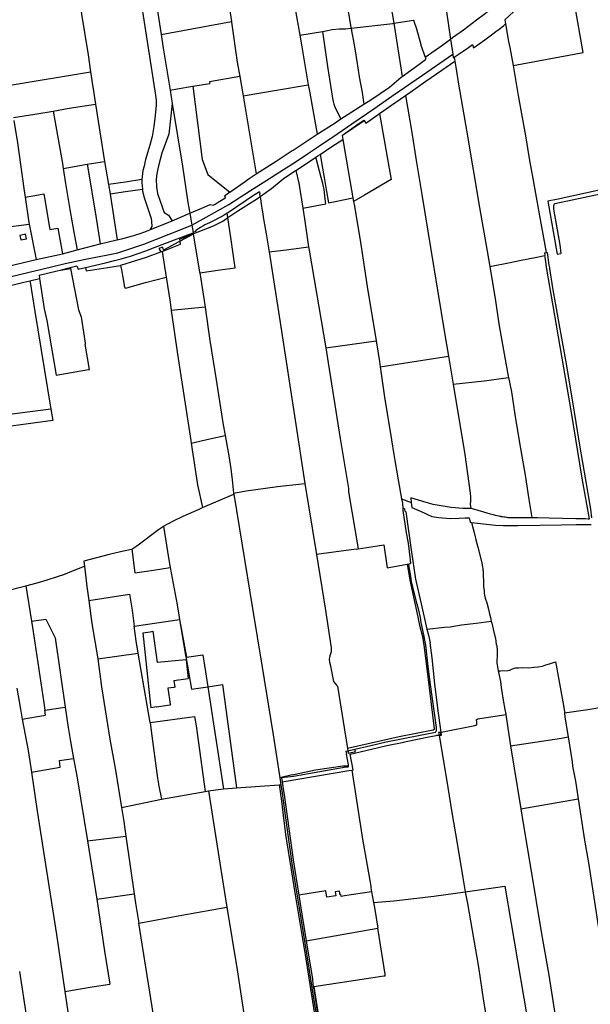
# Model space of a CAD drawing. Header units: inches. Extents: x 210911 to 224988, y 571697 to 586201.
# Tile 54 of 256: x 216698 to 217189, y 573774 to 574621. Entities that reach past the tile are written whole.
import ezdxf

# ---------------------------------------------------------------- set-up
doc = ezdxf.new("R2010")
doc.units = ezdxf.units.IN
doc.header["$MEASUREMENT"] = 0

msp = doc.modelspace()

# ---------------------------------------------------------------- linework, layer by layer
for points in [[(216725.733, 574786.593), (216740.29, 574695.68), (216743.77, 574671.44), (216749.46, 574640.1), (216751.31, 574625.75), (216756.87, 574590.9), (216759.102, 574576.153)], [(216791.841, 574785.934), (216805.7, 574698.53), (216819.754, 574608.406)], [(216854.927, 574784.194), (216865.25, 574720.19), (216876.76, 574644.33), (216877.26, 574640.1), (216880.316, 574619.655)], [(216913.33, 574770.82), (216913.35, 574769.72), (216925.91, 574690.06), (216933.47, 574640.1), (216938.962, 574607.888)], [(216993.093, 574771.836), (217000, 574735.73), (217000.43, 574733.51), (217004.01, 574713.11), (217007.52, 574691.56), (217012.33, 574664.63), (217015.97, 574641.64), (217019.95, 574618.012)], [(217040.73, 574776.515), (217044.46, 574752.99), (217050.52, 574716.4), (217051.99, 574708.36), (217058.4, 574671.88), (217063.3, 574640.16), (217063.42, 574639.88), (217068.662, 574604.348)], [(216957.588, 574770.027), (216958.46, 574767.44), (216971.23, 574687.41), (216977.88, 574646.01), (216978.67, 574640.1), (216983.07, 574614.6), (216983.19, 574613.722)], [(216782.88, 574759.318), (216785.602, 574749.869), (216788.099, 574730.284), (216793.398, 574697.013), (216801.681, 574641.289), (216815.017, 574556.014), (216815.42, 574551.934), (216815.363, 574547.496), (216814.753, 574538.557), (216813.498, 574529.136), (216812.12, 574520.707), (216810.037, 574513.098), (216806.409, 574500.867), (216805.023, 574494.955), (216804.074, 574491.212), (216803.372, 574486.291), (216803.236, 574483.505)], [(217169.267, 574669.653), (217167.543, 574667.919), (217158.528, 574658.934), (217152.952, 574653.14), (217142.899, 574643.259), (217140.719, 574645.471), (217127.68, 574632.542), (217123.733, 574628.663), (217122.829, 574627.729), (217119.136, 574624.295), (217115.471, 574620.837), (217116.118, 574617.502)], [(217122.452, 574581.583), (217182.915, 574592.814), (217169.267, 574669.653)], [(217068.662, 574604.348), (217070.4, 574605.64), (217079.87, 574612.4), (217091.11, 574620.98), (217098.8, 574626.57), (217106.09, 574632.03), (217112.13, 574638.134)], [(216819.754, 574608.406), (216880.316, 574619.655)], [(216880.316, 574619.655), (216880.42, 574618.96), (216885.27, 574584.64)], [(216983.19, 574613.722), (217019, 574617.863), (217019.95, 574618.012)], [(217019.95, 574618.012), (217036.736, 574620.651)], [(217019.95, 574618.012), (217027.169, 574572.311)], [(217036.736, 574620.651), (217037.02, 574620.27), (217037.2, 574619.77), (217039.33, 574613.28), (217043.19, 574599.6), (217043.248, 574599.133)], [(216938.962, 574607.888), (216958.641, 574610.883)], [(216958.641, 574610.883), (216961.326, 574611.4), (216966.928, 574612.542), (216972.76, 574613.279), (216978.483, 574613.326), (216983.19, 574613.722)], [(216958.641, 574610.883), (216963.004, 574580.685), (216967.143, 574553.611), (216967.688, 574550.732), (216968.213, 574548.403), (216969.531, 574545.294), (216974.324, 574535.654)], [(216983.19, 574613.722), (216983.72, 574609.85), (216984.29, 574607.33), (216986.02, 574597.85), (216988.36, 574583.33), (216989.98, 574572.03), (216992.57, 574558.51)], [(217071.925, 574588.792), (217079.632, 574594.044), (217084.039, 574597.146), (217087.719, 574599.693), (217088.329, 574596.799), (217098.148, 574603.661), (217105.151, 574608.863), (217107.69, 574610.81), (217110.633, 574613.032), (217114.226, 574615.911), (217116.118, 574617.502)], [(217116.118, 574617.502), (217118.691, 574602.331)], [(216819.754, 574608.406), (216821.594, 574596.609), (216827.504, 574560.468)], [(216938.962, 574607.888), (216940.38, 574599.57), (216944.19, 574577.07), (216946.368, 574565.039)], [(217046.956, 574588.698), (217062.15, 574599.51), (217068.662, 574604.348)], [(217068.662, 574604.348), (217070.549, 574591.565)], [(217118.691, 574602.331), (217119.76, 574597.24), (217122.452, 574581.583)], [(217043.248, 574599.133), (217046.956, 574588.698)], [(216846.165, 574444.172), (216878.076, 574462.18), (216896.58, 574474.017), (216910.668, 574483.012), (216925.114, 574492.192), (216935.052, 574498.562), (216946.394, 574506.152), (216956.095, 574512.661), (216971.777, 574523.265), (216983.673, 574531.444), (217002.594, 574544.432), (217018.225, 574555.284), (217044.471, 574573.42), (217070.549, 574591.565)], [(216885.27, 574584.64), (216887.381, 574572.196)], [(217027.169, 574572.311), (217041.32, 574582.48), (217043.85, 574584.37), (217047.13, 574586.76), (217047.382, 574587.499)], [(217029.897, 574555.881), (217033.74, 574558.536), (217047.58, 574568.146), (217061.335, 574577.734), (217072.449, 574585.45)], [(217046.956, 574588.698), (217047.382, 574587.499)], [(217070.549, 574591.565), (217071.047, 574588.193)], [(217071.047, 574588.193), (217071.925, 574588.792)], [(217071.925, 574588.792), (217072.449, 574585.45)], [(217072.449, 574585.45), (217073.27, 574580.21)], [(216688.177, 574564.445), (216759.102, 574576.153)], [(216759.102, 574576.153), (216763.285, 574548.511)], [(217073.27, 574580.21), (217075.2, 574567.25), (217082.76, 574524.25), (217093.64, 574459.43), (217100.26, 574421.88), (217102.436, 574408.784)], [(217122.452, 574581.583), (217126.9, 574555.72), (217133.2, 574521.14), (217136.76, 574500), (217139.39, 574484.43), (217144.77, 574455.52), (217151.09, 574420.645)], [(216887.381, 574572.196), (216861.291, 574567.654), (216861.506, 574566.211)], [(216887.381, 574572.196), (216890.208, 574555.537)], [(216994.065, 574548.378), (217000, 574552.19), (217016.292, 574562.939), (217026.345, 574571.719)], [(217026.345, 574571.719), (217027.169, 574572.311)], [(216827.504, 574560.468), (216833.43, 574561.61), (216846.935, 574563.823)], [(216827.504, 574560.468), (216829.376, 574549.022)], [(216846.935, 574563.823), (216861.506, 574566.211)], [(216846.935, 574563.823), (216855.035, 574500.764), (216859.901, 574487.737), (216878.957, 574472.641)], [(216890.208, 574555.537), (216918.891, 574560.467), (216946.368, 574565.039)], [(216946.368, 574565.039), (216947.34, 574559.67), (216954.079, 574522.445)], [(216890.208, 574555.537), (216892.237, 574543.576), (216901.567, 574488.319)], [(216992.57, 574558.51), (216994.065, 574548.378)], [(217007.642, 574540.397), (217025.295, 574552.703), (217029.897, 574555.881)], [(217029.897, 574555.881), (217035.46, 574524), (217039.25, 574500), (217043.91, 574470.76), (217051.51, 574425.02), (217063.57, 574351.68), (217066.929, 574331.488)], [(216692.673, 574536.856), (216710.99, 574539.89), (216726.859, 574542.501)], [(216726.859, 574542.501), (216740.53, 574544.85), (216763.285, 574548.511)], [(216726.859, 574542.501), (216734.814, 574497.471), (216735.533, 574493.023)], [(216763.285, 574548.511), (216770.12, 574504.41), (216771.051, 574499.204)], [(216829.376, 574549.022), (216826.307, 574522.457), (216820.267, 574506.101), (216817.372, 574495.269), (216816.072, 574488.663), (216815.493, 574483.555), (216815.669, 574477.232), (216816.688, 574471.415), (216818.588, 574465.808), (216822.414, 574455.201), (216826.118, 574452.938), (216829.217, 574448.147)], [(216829.376, 574549.022), (216838.124, 574495.182), (216842.804, 574463.884)], [(216974.324, 574535.654), (216980.597, 574539.726), (216994.065, 574548.378)], [(216693.088, 574534.306), (216696.23, 574515.03), (216701.77, 574475.91), (216702.851, 574468.346)], [(216954.079, 574522.445), (216968.514, 574531.883), (216974.324, 574535.654)], [(216975.845, 574521.833), (216989.956, 574531.836), (216994.077, 574534.712), (216994.272, 574534.427)], [(216975.845, 574521.833), (216994.272, 574534.427)], [(217007.642, 574540.397), (217015.919, 574493.116), (217017.581, 574483.563), (216994.699, 574470.199), (216985.293, 574464.705)], [(216994.272, 574534.427), (216995.808, 574532.175), (217006.382, 574539.518), (217007.642, 574540.397)], [(216933.32, 574508.92), (216954.079, 574522.445)], [(216956.412, 574505.199), (216966.524, 574511.845), (216975.96, 574518.065)], [(216975.354, 574521.485), (216975.845, 574521.833)], [(216975.354, 574521.485), (216975.96, 574518.065)], [(216975.96, 574518.065), (216980.74, 574491.06), (216981.05, 574489.23), (216984.79, 574467.78)], [(216901.567, 574488.319), (216918.819, 574499.394), (216932.5, 574508.44)], [(216932.5, 574508.44), (216933.32, 574508.92)], [(216935.623, 574491.459), (216943.028, 574496.325), (216952.929, 574502.899)], [(216941.577, 574458.884), (216961.325, 574462.616), (216960.548, 574469.273), (216959.865, 574475.304), (216959.482, 574477.633), (216958.824, 574480.038), (216957.437, 574485.374), (216952.929, 574502.899)], [(216952.929, 574502.899), (216954.646, 574504.039), (216956.412, 574505.199)], [(216956.412, 574505.199), (216958.61, 574493.23), (216960.31, 574483.65), (216962.08, 574473.18), (216963.81, 574463.37), (216970.93, 574464.94), (216984.79, 574467.78)], [(216735.533, 574493.023), (216756.216, 574496.766)], [(216735.533, 574493.023), (216737.608, 574480.196), (216741.317, 574457.899)], [(216756.216, 574496.766), (216771.051, 574499.204)], [(216756.216, 574496.766), (216763.209, 574454.171)], [(216771.051, 574499.204), (216774.593, 574479.189)], [(216924.588, 574484.279), (216934.418, 574490.667), (216935.623, 574491.459)], [(216935.623, 574491.459), (216938.21, 574480.28), (216941.577, 574458.884)], [(216803.236, 574483.505), (216789.155, 574481.379), (216774.593, 574479.189)], [(216803.236, 574483.505), (216803.115, 574481.022), (216803.677, 574475.162)], [(216878.957, 574472.641), (216891.201, 574481.383), (216895.605, 574484.491), (216901.567, 574488.319)], [(216905.009, 574468.868), (216914.71, 574475.725), (216924.588, 574484.279)], [(217266.828, 574489.626), (217196.52, 574474.54), (217161.37, 574466.6), (217152.399, 574464.903), (217160.552, 574419.374)], [(217267.375, 574485.915), (217261.31, 574484.62), (217234.66, 574479.08), (217197.73, 574470.94), (217158.45, 574462.55), (217157.9, 574462.23), (217157.54, 574461.75), (217157.36, 574461), (217157.28, 574460.48), (217157.25, 574460.1), (217157.22, 574459.07), (217157.23, 574458.12), (217162.58, 574427.36), (217163.583, 574419.988)], [(216774.593, 574479.189), (216775.983, 574471.337)], [(216775.983, 574471.337), (216789.208, 574473.149), (216803.677, 574475.162)], [(216803.677, 574475.162), (216803.822, 574473.656), (216805.202, 574468.186), (216811.086, 574449.876), (216811.602, 574447.321), (216811.818, 574443.117), (216810.08, 574440.31)], [(216702.851, 574468.346), (216711.025, 574469.848), (216718.89, 574471.138), (216724.033, 574440.445), (216730.86, 574441.632), (216734.802, 574419.607)], [(216702.851, 574468.346), (216705.96, 574446.58), (216706.215, 574445.275)], [(216775.983, 574471.337), (216776.05, 574470.96), (216782.035, 574431.766)], [(216864.458, 574461.44), (216866.14, 574462.37), (216868.7, 574463.93), (216871.78, 574465.84), (216874.5, 574467.55), (216874.983, 574467.881)], [(216878.957, 574472.641), (216874.352, 574469.353), (216874.983, 574467.881)], [(216877.216, 574450.784), (216885.856, 574456.635), (216900.381, 574465.794), (216904.402, 574468.439), (216905.009, 574468.868)], [(216904.397, 574473.083), (216898.435, 574469.24), (216892.798, 574465.491), (216883.943, 574459.512), (216877.691, 574455.296)], [(216904.397, 574473.083), (216904.645, 574471.373)], [(216905.009, 574468.868), (216904.645, 574471.373)], [(216905.009, 574468.868), (216906.22, 574460.52), (216906.65, 574457.13), (216907.1, 574453.98), (216907.53, 574451.43), (216908.07, 574448.14), (216910.1, 574436.96)], [(216984.79, 574467.78), (216985.293, 574464.705)], [(216741.317, 574457.899), (216743.349, 574446.251), (216745.296, 574435.046), (216747.394, 574422.971)], [(216842.804, 574463.884), (216844.406, 574454.489)], [(216844.406, 574454.489), (216854.63, 574458.86), (216861.93, 574462.14)], [(216861.93, 574462.14), (216864.458, 574461.44)], [(216941.577, 574458.884), (216943.03, 574449.65), (216946.603, 574425.768)], [(216985.293, 574464.705), (216985.98, 574460.51), (216991.43, 574427.67), (216997.08, 574391.52), (217004.656, 574344.629)], [(216763.209, 574454.171), (216767.442, 574428.326)], [(216829.217, 574448.147), (216844.406, 574454.489)], [(216844.406, 574454.489), (216846.165, 574444.172)], [(216847.39, 574436.737), (216851.67, 574438.428), (216864.902, 574443.749), (216872.796, 574447.79), (216877.216, 574450.784)], [(216852.909, 574403.196), (216870.526, 574405.706), (216883.56, 574407.566), (216881.816, 574419.517), (216880.063, 574431.796), (216877.216, 574450.784)], [(216876.641, 574454.626), (216874.018, 574453.01), (216871.359, 574451.454), (216868.666, 574449.958), (216865.939, 574448.524), (216863.181, 574447.152)], [(216877.691, 574455.296), (216876.641, 574454.626)], [(216877.216, 574450.784), (216876.641, 574454.626)], [(216663.803, 574439.07), (216680.85, 574441.35), (216683.79, 574442.14), (216706.215, 574445.275)], [(216688.573, 574399.477), (216706.327, 574403.831), (216717.021, 574406.423), (216737.298, 574411.312), (216753.302, 574414.596), (216764.996, 574416.951), (216773.979, 574418.84), (216782.476, 574420.557), (216804.912, 574427.926), (216826.696, 574436.459), (216846.165, 574444.172)], [(216706.215, 574445.275), (216712.204, 574414.632)], [(216782.035, 574431.766), (216784.23, 574432.18), (216785.84, 574432.6), (216787.83, 574433.1), (216791.22, 574434.05), (216793.91, 574434.77), (216796.18, 574435.42), (216798.99, 574436.2), (216801.69, 574437.06), (216804.78, 574438.21), (216807.25, 574439.2), (216810.08, 574440.31)], [(216810.08, 574440.31), (216829.217, 574448.147)], [(216846.165, 574444.172), (216846.674, 574441.08)], [(216846.674, 574441.08), (216847.182, 574437.996)], [(216853.71, 574442.372), (216849.653, 574439.65)], [(216863.181, 574447.152), (216861.235, 574446.303), (216859.313, 574445.399), (216857.417, 574444.443), (216855.549, 574443.433), (216853.71, 574442.372)], [(216703.901, 574432.595), (216703.094, 574436.432), (216698.146, 574435.392), (216698.953, 574431.555), (216703.901, 574432.595)], [(216754.612, 574407.873), (216771.915, 574412.011), (216779.582, 574413.874), (216785.302, 574415.248), (216793.528, 574417.53), (216800.138, 574419.863), (216806.453, 574422.293), (216814.718, 574425.4), (216833.62, 574432.588), (216847.224, 574437.742)], [(216767.442, 574428.326), (216780.47, 574431.47), (216782.035, 574431.766)], [(216836.182, 574430.524), (216835.983, 574432.167), (216847.39, 574436.737)], [(216847.417, 574436.57), (216836.182, 574430.524)], [(216848.096, 574438.606), (216847.646, 574438.306), (216847.182, 574437.996)], [(216847.182, 574437.996), (216847.224, 574437.742)], [(216847.224, 574437.742), (216847.39, 574436.737)], [(216847.39, 574436.737), (216847.417, 574436.57)], [(216847.417, 574436.57), (216852.749, 574404.192), (216852.909, 574403.196)], [(216849.384, 574439.469), (216849.605, 574438.973), (216848.187, 574438.396), (216848.096, 574438.606)], [(216849.653, 574439.65), (216849.384, 574439.469)], [(216910.1, 574436.96), (216912.681, 574421.25)], [(216734.802, 574419.607), (216747.394, 574422.971)], [(216747.394, 574422.971), (216767.442, 574428.326)], [(216821.847, 574422.836), (216821.312, 574425.318), (216817.863, 574424.14), (216819.418, 574421.278)], [(216820.605, 574421.731), (216836.481, 574428.05), (216836.182, 574430.524)], [(216836.182, 574430.524), (216835.086, 574429.934), (216821.847, 574422.836)], [(216912.681, 574421.25), (216929.596, 574423.413), (216946.603, 574425.768)], [(216946.603, 574425.768), (216947.07, 574422.65), (216953.45, 574385.89), (216961.354, 574338.609)], [(216688.149, 574409.081), (216712.122, 574414.614), (216712.204, 574414.632)], [(216712.204, 574414.632), (216732.39, 574418.963), (216734.802, 574419.607)], [(216784.688, 574409.694), (216785.155, 574409.773), (216797.878, 574413.872), (216807.251, 574416.854), (216819.418, 574421.278)], [(216819.418, 574421.278), (216819.997, 574421.489), (216820.605, 574421.731)], [(216820.605, 574421.731), (216824.061, 574399.672)], [(216912.681, 574421.25), (216922.618, 574356.771), (216934.907, 574276.542), (216943.426, 574222.093)], [(217102.436, 574408.784), (217120.076, 574412.292), (217128.138, 574413.786), (217142.919, 574416.832), (217149.845, 574418.132)], [(217138.675, 574192.644), (217143.21, 574192.62), (217153.59, 574192.42), (217176.36, 574191.93), (217184.9, 574191.77), (217187.16, 574191.71), (217188.117, 574191.602), (217182.33, 574224.74), (217172.37, 574284.87), (217164.5, 574331.48), (217156.98, 574375.01), (217151.45, 574406.43), (217150.42, 574414.8), (217149.845, 574418.132)], [(217149.465, 574420.337), (217151.09, 574420.645)], [(217149.465, 574420.337), (217149.845, 574418.132)], [(217151.09, 574420.645), (217151.714, 574420.763)], [(217151.714, 574420.763), (217153.35, 574409.79), (217153.72, 574407.66), (217153.81, 574407.28), (217153.83, 574407), (217156.48, 574390.25), (217161.41, 574362.94), (217167.56, 574328.02), (217173.45, 574293.92), (217179.68, 574254.88), (217184.81, 574225.24), (217188.99, 574200.03), (217190.02, 574192.52)], [(217160.552, 574419.374), (217163.583, 574419.988)], [(216731.485, 574405.311), (216732.6, 574405.582), (216741.583, 574407.767)], [(216731.485, 574405.311), (216741.708, 574407.13)], [(216741.583, 574407.767), (216747.265, 574409.149), (216748.323, 574406.369), (216754.612, 574407.873)], [(216741.583, 574407.767), (216741.708, 574407.13)], [(216741.708, 574407.13), (216748.75, 574371.374)], [(216754.612, 574407.873), (216755.38, 574404.866), (216773.959, 574407.88), (216784.688, 574409.694)], [(216784.688, 574409.694), (216785.74, 574405.79), (216787.12, 574397.71), (216788.36, 574390.68), (216789.27, 574390.08), (216795.17, 574391.92), (216806.26, 574394.87), (216824.061, 574399.672)], [(217102.436, 574408.784), (217107.37, 574379.08), (217110.327, 574359.385), (217114.295, 574336.598), (217118.201, 574314.431), (217118.457, 574313.256)], [(216706.876, 574396.378), (216715.219, 574398.353)], [(216714.771, 574401.317), (216730.21, 574405.001), (216731.485, 574405.311)], [(216714.771, 574401.317), (216715.219, 574398.353)], [(216715.219, 574398.353), (216719.14, 574372.4), (216721.42, 574362.11), (216729.53, 574315.16), (216757.32, 574320.09), (216758.184, 574320.203), (216754.27, 574341.92)], [(216824.061, 574399.672), (216827.446, 574378.068), (216828.466, 574370.958)], [(216852.909, 574403.196), (216856.721, 574379.422), (216857.574, 574373.679)], [(216647.188, 574381.997), (216659.993, 574385.077), (216681.29, 574390.182), (216701.697, 574395.152), (216706.876, 574396.378)], [(216706.876, 574396.378), (216707.047, 574395.331), (216711.181, 574370.053), (216718.897, 574322.682), (216724.864, 574286.08)], [(216857.574, 574373.679), (216828.466, 574370.958)], [(216857.574, 574373.679), (216860.346, 574355.017), (216861.764, 574344.974), (216866.987, 574311.139), (216872.903, 574274.131), (216874.779, 574263.372)], [(216748.75, 574371.374), (216751.104, 574365.373), (216754.417, 574342.797), (216754.27, 574341.92)], [(216828.466, 574370.958), (216833.891, 574333.144), (216840.514, 574290.441), (216845.33, 574259.07)], [(216961.354, 574338.609), (217004.656, 574344.629)], [(216961.354, 574338.609), (216963.5, 574325.77), (216973.85, 574260.65), (216980.95, 574217.55), (216981.07, 574214.82), (216989.136, 574165.666)], [(217004.656, 574344.629), (217007.52, 574326.88), (217008.183, 574322.331)], [(217008.183, 574322.331), (217028.18, 574325.68), (217066.929, 574331.488)], [(217066.929, 574331.488), (217070.941, 574307.372)], [(217008.183, 574322.331), (217011.96, 574296.42), (217018.03, 574259.51), (217020, 574246.88), (217020.73, 574241.67), (217023.62, 574225.16), (217026.6, 574208.903)], [(217070.941, 574307.372), (217097.547, 574310.427), (217118.457, 574313.256)], [(217118.457, 574313.256), (217121.076, 574301.009), (217124.102, 574281.456), (217128.101, 574256.927), (217132.76, 574229.215), (217136.063, 574208.096), (217138.675, 574192.644)], [(217070.941, 574307.372), (217080.99, 574246.97), (217085.54, 574213.79), (217085.94, 574210.45), (217085.78, 574206.96), (217085.69, 574203.98)], [(216724.864, 574286.08), (216660.429, 574277.543)], [(216724.864, 574286.08), (216726.473, 574276.207), (216692.695, 574271.73), (216663.373, 574267.848), (216661.893, 574267.652)], [(216845.67, 574256.766), (216861.7, 574260.474), (216874.779, 574263.372)], [(216874.779, 574263.372), (216877.848, 574245.773), (216879.595, 574234.48), (216880.864, 574225.074), (216882.072, 574213.557)], [(216845.33, 574259.07), (216845.67, 574256.766)], [(216845.67, 574256.766), (216850.97, 574220.83), (216855.428, 574201.308)], [(216882.072, 574213.557), (216892.76, 574215.645), (216919.71, 574219.503), (216943.426, 574222.093)], [(216943.426, 574222.093), (216953.504, 574160.819)], [(216855.428, 574201.308), (216882.16, 574212.715)], [(216882.072, 574213.557), (216882.16, 574212.715)], [(216882.16, 574212.715), (216889.533, 574168.924), (216898.213, 574114.578), (216906.392, 574065.762), (216916.147, 574005.652), (216920.856, 573976.174), (216921.936, 573968.839)], [(217026.6, 574208.903), (217034.905, 574205.604)], [(217026.6, 574208.903), (217027.27, 574205.13), (217027.624, 574200.719)], [(217082.154, 574200.505), (217079.404, 574200.547), (217069.151, 574201.212), (217053.863, 574203.824), (217047.701, 574205.729), (217034.445, 574209.566), (217034.905, 574205.604)], [(217034.905, 574205.604), (217035.408, 574201.267), (217043.374, 574197.764), (217052.468, 574193.681), (217058.715, 574192.776), (217068.466, 574192.015), (217076.174, 574192.271), (217081.331, 574192.526), (217084.665, 574192.31), (217085.688, 574188.588), (217086.816, 574188.465)], [(217085.69, 574203.98), (217086.212, 574200.677)], [(216821.79, 574185.41), (216830.415, 574189.92), (216838.675, 574193.98), (216852.443, 574200.034), (216855.428, 574201.308)], [(217027.624, 574200.719), (217027.772, 574198.876), (217027.8, 574198.672)], [(217027.624, 574200.719), (217028.34, 574200.7), (217028.77, 574200.5), (217028.98, 574200.19), (217029.11, 574199.81), (217029.333, 574198.303)], [(217027.8, 574198.672), (217030.464, 574179.562), (217032.325, 574170.665), (217033.857, 574156.429), (217034.379, 574153.214)], [(217029.333, 574198.303), (217029.624, 574198.096), (217029.885, 574197.851), (217030.109, 574197.573)], [(217030.109, 574197.573), (217034.77, 574164.792), (217038.597, 574139.6), (217043.427, 574118.375), (217048.428, 574096.616)], [(217082.154, 574200.505), (217083.07, 574200.64), (217084.77, 574200.69), (217085.25, 574200.73), (217086.09, 574200.71), (217086.212, 574200.677)], [(217086.212, 574200.677), (217087.36, 574200.37), (217096.94, 574197.66), (217102.91, 574195.96), (217105.25, 574195.35), (217105.49, 574195.24), (217106.69, 574194.9), (217106.91, 574194.8), (217108.5, 574194.35), (217110.13, 574194.06), (217111.09, 574193.93), (217111.58, 574193.77), (217111.96, 574193.7), (217112.58, 574193.66), (217113.45, 574193.5), (217114.67, 574193.32), (217115.49, 574193.24), (217116.86, 574193.05), (217117.12, 574193.03), (217117.92, 574192.88), (217120.79, 574192.79), (217121.71, 574192.77), (217124.75, 574192.74), (217128.53, 574192.74), (217135.67, 574192.66), (217138.675, 574192.644)], [(217086.816, 574188.465), (217089.57, 574177.4), (217090.53, 574173.5), (217092.25, 574167.08), (217095.48, 574153.71), (217096.29, 574149.95), (217096.43, 574148.83), (217096.58, 574147.49), (217096.7, 574146.62), (217096.77, 574144.06), (217096.79, 574141.24), (217097, 574139.3), (217097.09, 574135.69), (217097.18, 574133.31), (217097.51, 574129.63), (217097.74, 574127.5), (217097.99, 574125.91), (217098.6, 574123.44), (217099.84, 574119.2), (217101.34, 574113.93), (217102.01, 574110.91), (217103.05, 574106.75), (217103.716, 574103.666)], [(217086.816, 574188.465), (217097.17, 574187.333), (217107.293, 574186.144), (217113.944, 574185.759), (217126.481, 574185.849), (217145.449, 574186.207), (217164.016, 574186.492), (217177.053, 574186.577), (217189.808, 574186.678)], [(216794.619, 574165.408), (216798.78, 574168.4), (216817.58, 574182.4)], [(216817.58, 574182.4), (216821.79, 574185.41)], [(216821.79, 574185.41), (216826.02, 574158.17), (216827.599, 574149.721)], [(216996.658, 574166.882), (217011.219, 574169.205), (217014.311, 574149.563), (217031.327, 574152.658)], [(216794.619, 574165.408), (216794.26, 574165.15), (216784.71, 574163.13), (216774.97, 574160.88), (216753.4, 574155.12), (216753.801, 574150.779)], [(216794.619, 574165.408), (216797.211, 574145.204), (216813.17, 574147.52), (216827.599, 574149.721)], [(216987.55, 574165.41), (216953.504, 574160.819)], [(216953.504, 574160.819), (216960.737, 574114.818), (216966.16, 574080.571), (216965.979, 574077.09), (216964.776, 574073.785), (216964.281, 574070.788), (216964.726, 574068.38), (216965.237, 574066.197), (216968.005, 574051.524)], [(216987.55, 574165.41), (216989.136, 574165.666)], [(216989.136, 574165.666), (216996.658, 574166.882)], [(216986.401, 573993.42), (217000, 573996.57), (217013.37, 573999.58), (217055.73, 574008.02), (217056.1, 574008.42), (217056.35, 574008.73), (217056.47, 574008.99), (217056.56, 574009.59), (217056.6, 574010.27), (217056.51, 574011.95), (217051.36, 574049.08), (217049.57, 574064.62), (217047.31, 574082.99), (217046.36, 574088.73), (217046.27, 574089.01), (217045.61, 574091.84), (217044.75, 574095.82), (217043.53, 574102.29), (217042.8, 574106.78), (217041.48, 574112.97), (217040.13, 574118.2), (217037.09, 574129.3), (217036.2, 574133.2), (217035.6, 574135.09), (217035.23, 574137.64), (217034.46, 574142.37), (217033.32, 574148.5), (217033.03, 574150.71), (217032.683, 574152.905)], [(217031.327, 574152.658), (217032.683, 574152.905)], [(217031.327, 574152.658), (217031.589, 574150.935), (217033.679, 574138.78), (217039.418, 574112.4), (217041.905, 574100.086), (217044.687, 574090.374)], [(217032.683, 574152.905), (217034.379, 574153.214)], [(216703.504, 574134.009), (216713.133, 574136.563), (216720.933, 574138.837), (216731.433, 574142.26), (216736.057, 574143.709), (216744.432, 574147.082), (216753.801, 574150.779)], [(216753.801, 574150.779), (216755.79, 574133.26), (216757.429, 574121.396)], [(216827.599, 574149.721), (216833.598, 574117.624)], [(216683.186, 574128.556), (216695.434, 574131.868), (216703.504, 574134.009)], [(216703.504, 574134.009), (216708.337, 574103.657)], [(216757.429, 574121.396), (216792.611, 574126.861), (216794.85, 574112.94)], [(216757.429, 574121.396), (216760.17, 574101.55), (216765.18, 574071.24)], [(216794.85, 574112.94), (216796.665, 574099.341)], [(216833.598, 574117.624), (216834.94, 574108.667), (216835.582, 574104.885)], [(216708.337, 574103.657), (216720.671, 574105.249), (216728.672, 574089.197), (216737.277, 574029.498)], [(216708.337, 574103.657), (216709.48, 574096.48)], [(216796.665, 574099.341), (216835.582, 574104.885)], [(216835.582, 574104.885), (216840.828, 574073.971)], [(216835.582, 574104.885), (216841.687, 574072.469), (216855.634, 574074.57), (216859.886, 574047.073)], [(217068.429, 574098.764), (217078.076, 574100.238), (217090.677, 574101.953), (217103.716, 574103.666)], [(217103.716, 574103.666), (217104.1, 574101.89), (217105.33, 574096.58), (217107.33, 574088.26), (217107.61, 574086.54), (217107.67, 574086.11), (217108.08, 574083.71), (217108.39, 574082.32), (217108.55, 574081.3), (217108.79, 574079.15), (217108.81, 574078.27), (217108.73, 574072.91), (217108.57, 574069.87), (217108.53, 574067.99), (217108.61, 574067.05), (217108.74, 574066.51), (217108.87, 574065.93), (217109.44, 574062.43), (217109.775, 574060.783)], [(216709.48, 574096.48), (216718.826, 574033.305), (216719.74, 574026.84)], [(216800.078, 574076.052), (216798.38, 574086.49), (216796.665, 574099.341)], [(216803.905, 574093.444), (216810.249, 574094.43), (216812.685, 574094.809), (216816.262, 574067.827)], [(216803.905, 574093.444), (216810.725, 574031.377)], [(217048.428, 574096.616), (217063.48, 574098.37), (217068.429, 574098.764)], [(217048.428, 574096.616), (217049.633, 574091.372)], [(217044.687, 574090.374), (217045.616, 574083.017)], [(217049.633, 574091.372), (217051.034, 574084.885)], [(217060.544, 574008.125), (217057.923, 574026.445), (217055.169, 574049.613), (217053.038, 574071.866), (217051.034, 574084.885)], [(216765.18, 574071.24), (216800.078, 574076.052)], [(216810.371, 574016.254), (216800.078, 574076.052)], [(217045.616, 574083.017), (217048.864, 574057.85), (217054.569, 574010.86), (217054.622, 574010.218), (217053.697, 574009.785), (217024.592, 574004.039), (216980.147, 573994.065)], [(216765.18, 574071.24), (216768.49, 574047.08), (216775.71, 574002.12)], [(216841.251, 574070.383), (216816.262, 574067.827)], [(216840.828, 574073.971), (216840.971, 574073.129), (216845.976, 574044.918), (216859.886, 574047.073)], [(216841.251, 574070.383), (216843.145, 574054.338)], [(217109.775, 574060.783), (217111.688, 574060.699), (217117.871, 574061.019), (217119.626, 574061.454), (217121.409, 574062.138), (217123.368, 574062.971), (217124.647, 574063.285), (217127.126, 574063.513), (217130.279, 574063.536), (217136.008, 574063.485), (217140.215, 574063.873), (217143.946, 574064.19), (217147.706, 574064.957), (217150.692, 574065.881), (217153.803, 574066.854), (217156.314, 574067.757), (217158.946, 574068.587)], [(217158.946, 574068.587), (217159.49, 574065.55), (217165.85, 574031.03), (217166.78, 574025.63), (217166.816, 574024.526)], [(217109.775, 574060.783), (217111.66, 574051.51), (217112.32, 574046.35), (217113.83, 574035.7), (217115.37, 574027.43), (217116.15, 574023.61), (217116.227, 574023.094)], [(216830.69, 574052.44), (216831.56, 574046.72), (216830.6, 574046.57), (216825.65, 574045.76)], [(216830.69, 574052.44), (216843.145, 574054.338)], [(216968.005, 574051.524), (216969.557, 574049.791), (216970.642, 574048.601), (216971.378, 574047.515), (216980.147, 573994.065)], [(216695.716, 574046.001), (216698.68, 574027.7), (216700.318, 574019.122)], [(216825.65, 574045.76), (216827.629, 574032.136)], [(216859.886, 574047.073), (216872.551, 574049.036), (216884.623, 573960.028)], [(216859.886, 574047.073), (216873.188, 573961.063)], [(216713.51, 574021.47), (216720.328, 574022.676), (216719.74, 574026.84)], [(216719.74, 574026.84), (216737.277, 574029.498)], [(216737.277, 574029.498), (216739.782, 574011.981)], [(216810.725, 574031.377), (216810.976, 574029.089)], [(216816.199, 574029.889), (216810.976, 574029.089)], [(216816.199, 574029.889), (216825.33, 574031.288)], [(216825.33, 574031.288), (216827.699, 574031.651)], [(216827.629, 574032.136), (216827.699, 574031.651)], [(217166.816, 574024.526), (217186.8, 574027.638), (217215.493, 574032.277)], [(216700.318, 574019.122), (216713.51, 574021.47)], [(216700.318, 574019.122), (216705.43, 573992.34), (216708.202, 573973.612)], [(216810.371, 574016.254), (216848.555, 574021.585), (216849.933, 574013.35), (216857.636, 573957.053)], [(217060.544, 574008.125), (217089.69, 574013.82), (217090.46, 574013.92), (217090.78, 574014.03), (217091.06, 574014.25), (217091.37, 574014.64), (217091.44, 574015), (217091.28, 574017), (217091.1, 574018.41), (217091.11, 574018.63), (217091.15, 574018.87), (217091.34, 574019.04), (217092.25, 574019.4), (217116.227, 574023.094)], [(217116.227, 574023.094), (217117.95, 574011.56), (217120.387, 573996.167)], [(217166.816, 574024.526), (217166.93, 574021.01), (217169.743, 574004.027)], [(216739.782, 574011.981), (216741.91, 574000), (216744.508, 573985.374)], [(216810.371, 574016.254), (216811.17, 574009.17), (216816.77, 573968.45), (216817.89, 573961.62), (216820.106, 573950.43)], [(217060.126, 574008.044), (217058.454, 574007.717), (217058.88, 574005.32)], [(217058.88, 574005.32), (217059.24, 574005.41), (217059.67, 574005.63), (217060.18, 574006.12), (217060.32, 574006.37), (217060.38, 574006.57), (217060.126, 574008.044)], [(217058.913, 574005.126), (217060.918, 574005.513), (217060.544, 574008.125)], [(217060.126, 574008.044), (217060.544, 574008.125)], [(216775.71, 574002.12), (216780.6, 573975.25), (216785.682, 573943.16)], [(216983.75, 573975.401), (216984.816, 573975.583), (216982.234, 573989.17), (217000.722, 573993.453), (217013.994, 573996.442), (217027.072, 573999.048), (217030.39, 574000), (217049.89, 574003.92), (217056.48, 574005.29), (217056.86, 574005.38), (217057.28, 574005.41), (217057.48, 574005.41), (217058.58, 574005.33), (217058.88, 574005.32)], [(217058.88, 574005.32), (217058.913, 574005.126)], [(217058.913, 574005.126), (217065.345, 573967.483), (217069.725, 573939.006), (217074.505, 573912.246), (217079.257, 573882.735), (217081.4, 573870.535)], [(217120.387, 573996.167), (217164.11, 574002.9), (217169.743, 574004.027)], [(217169.743, 574004.027), (217173.33, 573982.41), (217173.7, 573978.89), (217176.18, 573965.77), (217178.492, 573950.791)], [(216978.552, 573991.602), (216980.478, 573992.048)], [(216978.552, 573991.602), (216979.13, 573989.22)], [(216980.147, 573994.065), (216980.478, 573992.048)], [(216980.478, 573992.048), (216986.401, 573993.42)], [(216980.478, 573992.048), (216980.801, 573990.075), (216986.852, 573991.472), (216986.401, 573993.42)], [(217120.387, 573996.167), (217123.43, 573976.96), (217129.117, 573942.016)], [(216708.202, 573973.612), (216732.83, 573978.046), (216732.333, 573983.637), (216744.508, 573985.374)], [(216744.508, 573985.374), (216747.46, 573968.75), (216756.4, 573914.62)], [(216981.013, 573978.743), (216981.02, 573979.07), (216980.94, 573979.87), (216979.13, 573989.22)], [(216923.39, 573969.021), (216933.53, 573970.29), (216979.04, 573978.18), (216980.36, 573978.2), (216980.76, 573978.31), (216981.01, 573978.57), (216981.013, 573978.743)], [(216923.947, 573965.172), (216981.254, 573974.974)], [(216932.333, 573971.232), (216934.91, 573971.93), (216952.636, 573975.563), (216975.974, 573978.999), (216979.996, 573979.087)], [(216979.996, 573979.087), (216980.352, 573979.026), (216980.693, 573978.91), (216981.013, 573978.743)], [(216981.254, 573974.974), (216983.75, 573975.401)], [(216983.75, 573975.401), (216993.03, 573916.07), (217000, 573875.39), (217000.23, 573874.02), (217000.842, 573870.543)], [(216708.202, 573973.612), (216713.15, 573940.18), (216721.09, 573888.75), (216729.65, 573834.01), (216736.961, 573784.955)], [(216932.333, 573971.232), (216921.936, 573968.839)], [(216921.936, 573968.839), (216923.39, 573969.021)], [(216921.936, 573968.839), (216922.818, 573962.847)], [(216923.39, 573969.021), (216923.947, 573965.172)], [(216820.106, 573950.43), (216857.636, 573957.053)], [(216857.636, 573957.053), (216860.633, 573957.465)], [(216860.633, 573957.465), (216873.04, 573959.173), (216873.475, 573959.205)], [(216860.633, 573957.465), (216870.289, 573895.308), (216876.386, 573857.533)], [(216873.188, 573961.063), (216873.475, 573959.205)], [(216873.475, 573959.205), (216884.623, 573960.028)], [(216884.623, 573960.028), (216921.222, 573962.729)], [(216921.222, 573962.729), (216922.818, 573962.847)], [(216921.222, 573962.729), (216922.41, 573955.06), (216922.45, 573953.94), (216922.6, 573953.33), (216926.83, 573919.87), (216935.19, 573867.99), (216943.53, 573816.54), (216951.63, 573765.47)], [(216922.818, 573962.847), (216923.877, 573955.656), (216924.364, 573950.948), (216928.972, 573917.549), (216932.224, 573895.124), (216938.495, 573856.457), (216944.578, 573819.208), (216950.406, 573780.846), (216955.94, 573747.992), (216965.021, 573689.551), (216965.849, 573682.749)], [(216923.947, 573965.172), (216925.34, 573955.54), (216925.5, 573954.74), (216925.93, 573952.16), (216933.37, 573898.05), (216938.131, 573867.625)], [(216785.682, 573943.16), (216820.106, 573950.43)], [(217129.117, 573942.016), (217178.492, 573950.791)], [(217178.492, 573950.791), (217183.98, 573915.23), (217187.24, 573895.58), (217192.53, 573862.13), (217197.46, 573829.9), (217201.82, 573806.43), (217205.4, 573785.45), (217206.059, 573781.461)], [(216785.682, 573943.16), (216787.57, 573931.24), (216789.401, 573918.643)], [(217129.117, 573942.016), (217131.17, 573929.4), (217137.82, 573890.12), (217146.55, 573836.09), (217153.26, 573799.07), (217162.27, 573741.86), (217169.41, 573700.37), (217176.65, 573656.64), (217182.44, 573620.71), (217182.99, 573618.18), (217183.7, 573614.53), (217184.54, 573610.83), (217185.24, 573606.41), (217185.726, 573604.207)], [(216756.4, 573914.62), (216789.401, 573918.643)], [(216756.4, 573914.62), (216764.476, 573864.206)], [(216789.401, 573918.643), (216796.633, 573868.893)], [(217081.4, 573870.535), (217115.307, 573875.393), (217131.641, 573779.156), (217147.011, 573688.46), (217161.47, 573599.605)], [(216764.476, 573864.206), (216796.633, 573868.893)], [(216764.476, 573864.206), (216771.18, 573819.7), (216775.693, 573791.118)], [(216796.633, 573868.893), (216797.81, 573860.96), (216800.657, 573843.756)], [(217000.842, 573870.543), (216977.579, 573867.09), (216974.647, 573866.666), (216974.411, 573868.3), (216973.638, 573868.189), (216973.191, 573871.279), (216969.549, 573870.689), (216970.056, 573867.317), (216962.332, 573866.155), (216961.493, 573871.396), (216938.131, 573867.625)], [(216938.131, 573867.625), (216940.66, 573851.46), (216944.413, 573828.6)], [(217000.842, 573870.543), (217002.463, 573861.325)], [(217002.463, 573861.325), (217020, 573862.89), (217054.46, 573866.84), (217081.4, 573870.535)], [(217081.4, 573870.535), (217083.15, 573860.575), (217092.681, 573805.771), (217097.175, 573776.533), (217101.87, 573747.703), (217106.479, 573719.907), (217107.853, 573711.195), (217114.922, 573667.717), (217120.761, 573632.953), (217127.119, 573593.797)], [(216800.657, 573843.756), (216837.491, 573850.452), (216876.386, 573857.533)], [(216876.386, 573857.533), (216885.085, 573803.643), (216896.179, 573731.46)], [(217002.463, 573861.325), (217003.22, 573857.02), (217006.088, 573839.451)], [(216820.217, 573719.498), (216800.657, 573843.756)], [(216944.413, 573828.6), (217006.088, 573839.451)], [(217000, 573796.66), (217011.26, 573798.37), (217012.593, 573798.489), (217012.56, 573799.8), (217006.088, 573839.451)], [(216944.413, 573828.6), (216949.87, 573795.36), (216950.31, 573791.44), (216950.668, 573789.181)], [(216698.04, 573802.12), (216704.011, 573762.431)], [(216951.112, 573789.248), (217000, 573796.66)], [(216736.961, 573784.955), (216760.369, 573788.872), (216775.693, 573791.118)], [(216950.668, 573789.181), (216951.112, 573789.248)], [(216950.668, 573789.181), (216950.96, 573787.34), (216951.15, 573786.27), (216951.63, 573783.23), (216956.97, 573748.72), (216966.91, 573686.94), (216966.94, 573685.24), (216966.89, 573683.84), (216966.24, 573682.93), (216965.849, 573682.749)], [(216951.112, 573789.248), (216958.263, 573743.217), (216967.987, 573683.155), (216970.416, 573672.707), (216983.738, 573592.888), (216991.642, 573541.93), (216992.254, 573539.383), (216993.145, 573538.797), (217029.579, 573545.701), (217050.356, 573550.101), (217050.956, 573550.738), (217046.141, 573576.675), (217048.542, 573582.208)], [(216736.961, 573784.955), (216737.29, 573782.75), (216739.625, 573767.399)]]:
    msp.add_lwpolyline(points)

doc.saveas('drawing.dxf')
